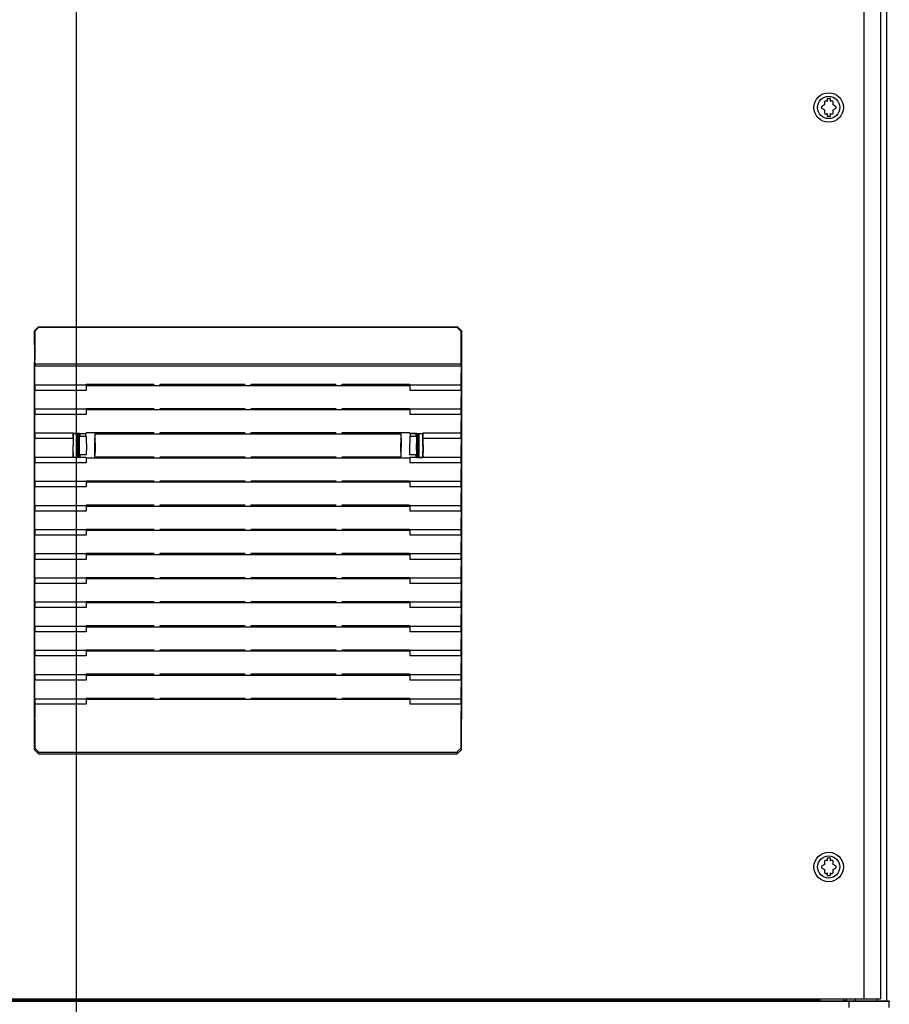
# Paper-space layout 'SUBMITTAL_E2H_2_1' of a CAD drawing. Header units: millimetres. Extents: x 0 to 841, y 0 to 594.
# Tile 22 of 67: x 160 to 200, y 322 to 368. Entities that reach past the tile are written whole.
import ezdxf

# ---------------------------------------------------------------- set-up
doc = ezdxf.new("R2010")
doc.units = ezdxf.units.MM
doc.header["$LTSCALE"] = 46.255
doc.layers.get('0').update_dxf_attribs({"linetype": 'CONTINUOUS'})
for name, color, linetype in [('002___PRT_ALL_AXES', 7, 'CONTINUOUS'), ('CHAMFERS', 7, 'CONTINUOUS'), ('DRAFTS', 7, 'CONTINUOUS'), ('ROUNDS', 7, 'CONTINUOUS')]:
    doc.layers.add(name, color=color, linetype=linetype)
doc.styles.get("Standard").update_dxf_attribs({"font": 'txt', "width": 0.725})
doc.dimstyles.new('DIMSTYLE_1', dxfattribs={"dimtxt": 3.5, "dimasz": 4.8, "dimexe": 3.2, "dimexo": 1.6, "dimgap": 1.75, "dimtad": 0, "dimtih": 1, "dimtoh": 1, "dimdec": 1, "dimzin": 0, "dimdsep": 46, "dimtxsty": 'STANDARD', "dimblk": 'CLOSED', "dimblk1": 'CLOSED', "dimblk2": 'CLOSED', "dimcen": 0.09, "dimadec": 0, "dimazin": 0, "dimtp": 0.4, "dimtm": 0.4, "dimtfac": 1, "dimtdec": 1, "dimtofl": 0, "dimtmove": 0, "dimatfit": 3, "dimldrblk": 'CLOSED', "dimfxl": 1, "dimtolj": 1, "dimtzin": 0, "dimarcsym": 0})

# ---------------------------------------------------------------- blocks, each defined once
blk = doc.blocks.new('_CLOSED')
at = {"color": 0, "linetype": 'BYBLOCK'}
for p, q in [((0, 0), (-1, 0.1667)), ((-1, 0.1667), (-1, -0.1667)), ((-1, -0.1667), (0, 0)), ((-1, 0), (0, 0))]:
    blk.add_line(p, q, dxfattribs=at)
blk = doc.blocks.new('*D1')
at = {"color": 2, "linetype": 'CONTINUOUS'}
for p, q in [((105.496, 411.392), (98.49, 411.392)), ((101.69, 411.392), (101.69, 357.893)), ((160.93, 411.392), (105.496, 411.392)), ((101.69, 297.393), (101.69, 345.643)), ((105.496, 297.393), (98.49, 297.393)), ((112.374, 297.393), (105.496, 297.393))]:
    blk.add_line(p, q, dxfattribs=at)
at = {"color": 2, "linetype": 'CONTINUOUS', "xscale": 4.8, "yscale": 4.8, "zscale": 4.8}
for p, rotation in [((101.69, 411.392), 90), ((101.69, 297.393), 270)]:
    blk.add_blockref('_CLOSED', p, dxfattribs=dict(at, rotation=rotation))
at = {"color": 2, "linetype": 'CONTINUOUS', "insert": (101.69, 356.143), "char_height": 3.5, "width": 15.225, "attachment_point": 2, "line_spacing_factor": 0.9}
blk.add_mtext('912\\P[35.9]', dxfattribs=at)
blk = doc.blocks.new('*D7')
at = {"color": 2, "linetype": 'CONTINUOUS'}
for p, q in [((162.53, 409.792), (162.53, 289.706)), ((113.224, 296.543), (113.224, 289.706)), ((113.224, 291.456), (128.515, 291.456)), ((162.53, 291.456), (139.627, 291.456)), ((113.224, 289.706), (113.224, 288.256)), ((162.53, 289.706), (162.53, 288.256))]:
    blk.add_line(p, q, dxfattribs=at)
at = {"color": 2, "linetype": 'CONTINUOUS', "xscale": 4.8, "yscale": 4.8, "zscale": 4.8, "rotation": 180}
blk.add_blockref('_CLOSED', (113.224, 291.456), dxfattribs=at)
at = {"color": 2, "linetype": 'CONTINUOUS', "xscale": 4.8, "yscale": 4.8, "zscale": 4.8}
blk.add_blockref('_CLOSED', (162.53, 291.456), dxfattribs=at)
at = {"color": 2, "linetype": 'CONTINUOUS', "insert": (134.071, 293.206), "char_height": 3.5, "width": 15.225, "attachment_point": 2, "line_spacing_factor": 0.9}
blk.add_mtext('394\\P[15.5]', dxfattribs=at)

psp = doc.layouts.new('SUBMITTAL_E2H_2_1')

# ---------------------------------------------------------------- linework, layer by layer
at = {"color": 7, "linetype": 'CONTINUOUS'}
for p, q in [((200.349, 322.393), (200.349, 547.393)), ((199.275, 547.299), (199.275, 322.486)), ((200.059, 547.299), (200.059, 322.486)), ((197.436, 364.177), (197.298, 364.097)), ((197.436, 364.337), (197.436, 364.177)), ((197.561, 364.34), (197.501, 364.375)), ((197.561, 364.465), (197.561, 364.34)), ((197.718, 364.465), (197.561, 364.465)), ((197.718, 364.34), (197.718, 364.465)), ((197.778, 364.375), (197.718, 364.34)), ((197.843, 364.177), (197.843, 364.337)), ((197.981, 364.097), (197.843, 364.177)), ((197.298, 364.023), (197.436, 363.943)), ((197.436, 363.943), (197.436, 363.783)), ((197.501, 363.745), (197.561, 363.78)), ((197.561, 363.78), (197.561, 363.655)), ((197.718, 363.655), (197.718, 363.78)), ((197.718, 363.78), (197.778, 363.745)), ((197.843, 363.943), (197.981, 364.023)), ((197.843, 363.783), (197.843, 363.943)), ((197.561, 363.655), (197.718, 363.655)), ((160.602, 352.149), (160.594, 352.109)), ((160.594, 352.109), (160.594, 351.993)), ((160.594, 352.109), (180.488, 352.109)), ((160.603, 351.363), (160.594, 351.993)), ((180.488, 351.993), (160.594, 351.993)), ((180.488, 351.993), (180.479, 351.363)), ((180.481, 352.149), (180.488, 352.109)), ((180.488, 351.993), (180.488, 352.109)), ((160.594, 351.117), (160.602, 351.157)), ((160.594, 351.117), (160.594, 350.867)), ((160.603, 350.237), (160.594, 350.867)), ((166.154, 351.099), (166.144, 351.151)), ((166.154, 351.099), (174.928, 351.099)), ((166.428, 351.099), (166.438, 351.151)), ((166.438, 351.151), (170.394, 351.151)), ((170.404, 351.099), (170.394, 351.151)), ((170.678, 351.099), (170.688, 351.151)), ((170.688, 351.151), (174.644, 351.151)), ((174.654, 351.099), (174.644, 351.151)), ((174.928, 351.099), (174.938, 351.151)), ((180.488, 350.867), (180.479, 350.237)), ((180.481, 351.157), (180.488, 351.117)), ((180.488, 350.867), (180.488, 351.117)), ((160.594, 349.991), (160.602, 350.031)), ((160.594, 349.991), (160.594, 349.741)), ((166.154, 349.974), (166.144, 350.026)), ((166.154, 349.974), (174.928, 349.974)), ((166.428, 349.974), (166.438, 350.026)), ((166.438, 350.026), (170.394, 350.026)), ((170.404, 349.974), (170.394, 350.026)), ((170.678, 349.974), (170.688, 350.026)), ((170.688, 350.026), (174.644, 350.026)), ((174.654, 349.974), (174.644, 350.026)), ((174.928, 349.974), (174.938, 350.026)), ((180.481, 350.031), (180.488, 349.991)), ((180.488, 349.741), (180.488, 349.991)), ((160.603, 349.111), (160.594, 349.741)), ((180.488, 349.741), (180.479, 349.111)), ((160.594, 348.866), (160.602, 348.905)), ((160.594, 348.866), (160.594, 348.616)), ((160.603, 347.986), (160.594, 348.616)), ((162.697, 348.849), (162.697, 348.751)), ((166.154, 348.848), (166.144, 348.9)), ((166.154, 348.848), (174.928, 348.848)), ((166.428, 348.848), (166.438, 348.9)), ((166.438, 348.9), (170.394, 348.9)), ((170.404, 348.848), (170.394, 348.9)), ((170.678, 348.848), (170.688, 348.9)), ((170.688, 348.9), (174.644, 348.9)), ((174.654, 348.848), (174.644, 348.9)), ((174.928, 348.848), (174.938, 348.9)), ((178.385, 348.738), (178.385, 348.849)), ((180.488, 348.616), (180.479, 347.986)), ((180.481, 348.905), (180.488, 348.866)), ((180.488, 348.616), (180.488, 348.866)), ((160.594, 347.74), (160.602, 347.78)), ((160.594, 347.74), (160.594, 347.49)), ((162.697, 347.849), (162.697, 347.751)), ((166.154, 347.723), (166.144, 347.774)), ((166.154, 347.723), (174.928, 347.723)), ((166.428, 347.723), (166.438, 347.774)), ((166.438, 347.774), (170.394, 347.774)), ((170.404, 347.723), (170.394, 347.774)), ((170.678, 347.723), (170.688, 347.774)), ((170.688, 347.774), (174.644, 347.774)), ((174.654, 347.723), (174.644, 347.774)), ((174.928, 347.723), (174.938, 347.774)), ((178.385, 347.751), (178.385, 347.849)), ((180.481, 347.78), (180.488, 347.74)), ((180.488, 347.49), (180.488, 347.74)), ((160.603, 346.86), (160.594, 347.49)), ((180.488, 347.49), (180.479, 346.86)), ((160.594, 346.614), (160.602, 346.654)), ((160.594, 346.614), (160.594, 346.364)), ((160.603, 345.734), (160.594, 346.364)), ((166.154, 346.597), (166.144, 346.649)), ((166.154, 346.597), (174.928, 346.597)), ((166.428, 346.597), (166.438, 346.649)), ((166.438, 346.649), (170.394, 346.649)), ((170.404, 346.597), (170.394, 346.649)), ((170.678, 346.597), (170.688, 346.649)), ((170.688, 346.649), (174.644, 346.649)), ((174.654, 346.597), (174.644, 346.649)), ((174.928, 346.597), (174.938, 346.649)), ((180.488, 346.364), (180.479, 345.734)), ((180.481, 346.654), (180.488, 346.614)), ((180.488, 346.364), (180.488, 346.614)), ((160.594, 345.489), (160.602, 345.529)), ((160.594, 345.489), (160.594, 345.239)), ((166.154, 345.471), (166.144, 345.523)), ((166.154, 345.471), (174.928, 345.471)), ((166.428, 345.471), (166.438, 345.523)), ((166.438, 345.523), (170.394, 345.523)), ((170.404, 345.471), (170.394, 345.523)), ((170.678, 345.471), (170.688, 345.523)), ((170.688, 345.523), (174.644, 345.523)), ((174.654, 345.471), (174.644, 345.523)), ((174.928, 345.471), (174.938, 345.523)), ((180.481, 345.529), (180.488, 345.489)), ((180.488, 345.239), (180.488, 345.489)), ((160.603, 344.609), (160.594, 345.239)), ((180.488, 345.239), (180.479, 344.609)), ((160.594, 344.363), (160.602, 344.403)), ((166.154, 344.346), (166.144, 344.397)), ((166.428, 344.346), (166.438, 344.397)), ((166.438, 344.397), (170.394, 344.397)), ((170.404, 344.346), (170.394, 344.397)), ((170.678, 344.346), (170.688, 344.397)), ((170.688, 344.397), (174.644, 344.397)), ((174.654, 344.346), (174.644, 344.397)), ((174.928, 344.346), (174.938, 344.397)), ((180.481, 344.403), (180.488, 344.363)), ((160.594, 344.363), (160.594, 344.113)), ((160.603, 343.483), (160.594, 344.113)), ((166.154, 344.346), (174.928, 344.346)), ((180.488, 344.113), (180.479, 343.483)), ((180.488, 344.113), (180.488, 344.363)), ((160.594, 343.237), (160.602, 343.277)), ((160.594, 343.237), (160.594, 342.987)), ((166.154, 343.22), (166.144, 343.272)), ((166.154, 343.22), (174.928, 343.22)), ((166.428, 343.22), (166.438, 343.272)), ((166.438, 343.272), (170.394, 343.272)), ((170.404, 343.22), (170.394, 343.272)), ((170.678, 343.22), (170.688, 343.272)), ((170.688, 343.272), (174.644, 343.272)), ((174.654, 343.22), (174.644, 343.272)), ((174.928, 343.22), (174.938, 343.272)), ((180.481, 343.277), (180.488, 343.237)), ((180.488, 342.987), (180.488, 343.237)), ((160.603, 342.357), (160.594, 342.987)), ((180.488, 342.987), (180.479, 342.357)), ((160.594, 342.112), (160.602, 342.152)), ((160.594, 342.112), (160.594, 341.862)), ((166.144, 342.146), (166.154, 342.094)), ((166.154, 342.094), (174.928, 342.094)), ((166.428, 342.094), (166.438, 342.146)), ((166.438, 342.146), (170.394, 342.146)), ((170.404, 342.094), (170.394, 342.146)), ((170.678, 342.094), (170.688, 342.146)), ((170.688, 342.146), (174.644, 342.146)), ((174.654, 342.094), (174.644, 342.146)), ((174.928, 342.094), (174.938, 342.146)), ((180.481, 342.152), (180.488, 342.112)), ((180.488, 341.862), (180.488, 342.112)), ((160.603, 341.232), (160.594, 341.862)), ((180.488, 341.862), (180.479, 341.232)), ((160.594, 340.986), (160.602, 341.026)), ((160.594, 340.986), (160.594, 340.736)), ((160.603, 340.106), (160.594, 340.736)), ((166.154, 340.969), (166.144, 341.02)), ((166.154, 340.969), (174.928, 340.969)), ((166.428, 340.969), (166.438, 341.02)), ((166.438, 341.02), (170.394, 341.02)), ((170.404, 340.969), (170.394, 341.02)), ((170.678, 340.969), (170.688, 341.02)), ((170.688, 341.02), (174.644, 341.02)), ((174.654, 340.969), (174.644, 341.02)), ((174.928, 340.969), (174.938, 341.02)), ((180.488, 340.736), (180.479, 340.106)), ((180.481, 341.026), (180.488, 340.986)), ((180.488, 340.736), (180.488, 340.986)), ((160.594, 339.86), (160.602, 339.9)), ((160.594, 339.86), (160.594, 339.61)), ((166.154, 339.843), (166.144, 339.895)), ((166.154, 339.843), (174.928, 339.843)), ((166.428, 339.843), (166.438, 339.895)), ((166.438, 339.895), (170.394, 339.895)), ((170.404, 339.843), (170.394, 339.895)), ((170.678, 339.843), (170.688, 339.895)), ((170.688, 339.895), (174.644, 339.895)), ((174.654, 339.843), (174.644, 339.895)), ((174.928, 339.843), (174.938, 339.895)), ((180.481, 339.9), (180.488, 339.86)), ((180.488, 339.61), (180.488, 339.86)), ((160.603, 338.981), (160.594, 339.61)), ((180.488, 339.61), (180.479, 338.981)), ((160.594, 338.735), (160.602, 338.775)), ((160.594, 338.735), (160.594, 338.485)), ((160.603, 337.855), (160.594, 338.485)), ((166.154, 338.717), (166.144, 338.769)), ((166.154, 338.717), (174.928, 338.717)), ((166.428, 338.717), (166.438, 338.769)), ((166.438, 338.769), (170.394, 338.769)), ((170.404, 338.717), (170.394, 338.769)), ((170.678, 338.717), (170.688, 338.769)), ((170.688, 338.769), (174.644, 338.769)), ((174.654, 338.717), (174.644, 338.769)), ((174.928, 338.717), (174.938, 338.769)), ((180.488, 338.485), (180.479, 337.855)), ((180.481, 338.775), (180.488, 338.735)), ((180.488, 338.485), (180.488, 338.735)), ((160.594, 337.609), (160.602, 337.649)), ((160.594, 337.609), (160.594, 337.359)), ((166.154, 337.592), (166.144, 337.643)), ((166.154, 337.592), (174.928, 337.592)), ((166.428, 337.592), (166.438, 337.643)), ((166.438, 337.643), (170.394, 337.643)), ((170.404, 337.592), (170.394, 337.643)), ((170.678, 337.592), (170.688, 337.643)), ((170.688, 337.643), (174.644, 337.643)), ((174.654, 337.592), (174.644, 337.643)), ((174.928, 337.592), (174.938, 337.643)), ((180.481, 337.649), (180.488, 337.609)), ((180.488, 337.359), (180.488, 337.609)), ((160.603, 336.729), (160.594, 337.359)), ((180.488, 337.359), (180.479, 336.729)), ((160.594, 336.483), (160.602, 336.523)), ((160.594, 336.483), (160.594, 336.233)), ((160.594, 336.233), (160.603, 335.604)), ((166.154, 336.466), (166.144, 336.518)), ((166.154, 336.466), (174.928, 336.466)), ((166.428, 336.466), (166.438, 336.518)), ((166.438, 336.518), (170.394, 336.518)), ((170.404, 336.466), (170.394, 336.518)), ((170.678, 336.466), (170.688, 336.518)), ((170.688, 336.518), (174.644, 336.518)), ((174.654, 336.466), (174.644, 336.518)), ((174.928, 336.466), (174.938, 336.518)), ((180.488, 336.233), (180.479, 335.604)), ((180.481, 336.523), (180.488, 336.483)), ((180.488, 336.233), (180.488, 336.483)), ((197.436, 328.92), (197.436, 328.76)), ((197.561, 328.922), (197.501, 328.957)), ((197.561, 329.047), (197.561, 328.922)), ((197.718, 329.047), (197.561, 329.047)), ((197.718, 328.922), (197.718, 329.047)), ((197.778, 328.957), (197.718, 328.922)), ((197.843, 328.76), (197.843, 328.92)), ((197.436, 328.76), (197.298, 328.68)), ((197.298, 328.605), (197.436, 328.525)), ((197.436, 328.525), (197.436, 328.365)), ((197.501, 328.328), (197.561, 328.363)), ((197.561, 328.363), (197.561, 328.238)), ((197.718, 328.238), (197.718, 328.363)), ((197.718, 328.363), (197.778, 328.328)), ((197.981, 328.68), (197.843, 328.76)), ((197.843, 328.525), (197.981, 328.605)), ((197.843, 328.365), (197.843, 328.525)), ((197.561, 328.238), (197.718, 328.238)), ((197.218, 322.418), (116.468, 322.418)), ((157.525, 322.486), (200.059, 322.486)), ((197.018, 322.418), (197.018, 322.393)), ((197.218, 322.486), (197.218, 322.418)), ((198.337, 322.486), (198.337, 322.393)), ((198.462, 322.486), (198.462, 322.393)), ((198.574, 322.393), (198.887, 322.393))]:
    psp.add_line(p, q, dxfattribs=at)
for centre, radius in [((197.64, 364.06), 0.688), ((197.64, 364.06), 0.519), ((197.64, 328.643), 0.688), ((197.64, 328.643), 0.519)]:
    psp.add_circle(centre, radius, dxfattribs=at)
for centre, start, end in [((197.64, 364.06), 113.7785, 126.2215), ((197.64, 364.06), 53.7785, 66.2215), ((197.64, 364.06), 173.7785, 186.2215), ((197.64, 364.06), 233.7785, 246.2215), ((197.64, 364.06), 293.7785, 306.2215), ((197.64, 364.06), 353.7785, 6.2215), ((197.64, 328.643), 113.7785, 126.2215), ((197.64, 328.643), 53.7785, 66.2215), ((197.64, 328.643), 173.7785, 186.2215), ((197.64, 328.643), 233.7785, 246.2215), ((197.64, 328.643), 293.7785, 306.2215), ((197.64, 328.643), 353.7785, 6.2215)]:
    psp.add_arc(centre, 0.344, start, end, dxfattribs=at)
for centre, start_param, end_param in [((160.601, 352.274), -3.054326, -1.570796), ((180.481, 352.274), -4.712389, -3.228859), ((160.601, 351.281), -3.054326, -0.86217), ((180.481, 351.281), 0.86217, 3.054326), ((160.601, 350.156), -3.054326, -0.86217), ((180.481, 350.156), 0.86217, 3.054326), ((160.601, 349.03), -3.054326, -0.86217), ((180.481, 349.03), 0.86217, 3.054326), ((160.601, 347.904), -3.054326, -0.86217), ((180.481, 347.904), 0.86217, 3.054326), ((160.601, 346.779), -3.054326, -0.86217), ((180.481, 346.779), 0.86217, 3.054326), ((160.601, 345.653), -3.054326, -0.86217), ((180.481, 345.653), 0.86217, 3.054326), ((160.601, 344.527), -3.054326, -0.86217), ((180.481, 344.527), 0.86217, 3.054326), ((160.601, 343.402), -3.054326, -0.86217), ((180.481, 343.402), 0.86217, 3.054326), ((160.601, 342.276), -3.054326, -0.86217), ((180.481, 342.276), 0.86217, 3.054326), ((160.601, 341.15), -3.054326, -0.86217), ((180.481, 341.15), 0.86217, 3.054326), ((160.601, 340.025), -3.054326, -0.86217), ((180.481, 340.025), 0.86217, 3.054326), ((160.601, 338.899), -3.054326, -0.86217), ((180.481, 338.899), 0.86217, 3.054326), ((160.601, 337.774), -3.054326, -0.86217), ((180.481, 337.774), 0.86217, 3.054326), ((160.601, 336.648), -3.054326, -0.86217), ((180.481, 336.648), 0.86217, 3.054326), ((160.601, 335.522), -1.570796, -0.86217), ((180.481, 335.522), 0.86217, 1.570796)]:
    psp.add_ellipse(centre, major_axis=(0, 0.125), ratio=0.017455, start_param=start_param, end_param=end_param, dxfattribs=at)
at = {"layer": '002___PRT_ALL_AXES', "color": 7, "linetype": 'CONTINUOUS'}
for p, q in [((198.462, 322.393), (198.337, 322.393)), ((198.887, 322.393), (198.887, 322.486)), ((198.887, 322.393), (199.912, 322.393)), ((199.912, 322.393), (199.912, 322.486))]:
    psp.add_line(p, q, dxfattribs=at)
at = {"layer": 'CHAMFERS', "color": 7, "linetype": 'CONTINUOUS'}
for p, q in [((160.582, 353.644), (160.77, 353.831)), ((160.582, 353.644), (160.604, 353.622)), ((160.791, 353.81), (160.604, 353.622)), ((160.604, 353.622), (160.604, 352.274)), ((160.77, 353.831), (160.791, 353.81)), ((160.77, 353.831), (180.312, 353.831)), ((160.791, 353.81), (180.291, 353.81)), ((180.312, 353.831), (180.291, 353.81)), ((180.479, 353.622), (180.291, 353.81)), ((180.312, 353.831), (180.5, 353.644)), ((180.5, 353.644), (180.479, 353.622)), ((180.479, 353.622), (180.479, 352.274)), ((160.584, 334.103), (160.582, 335.556)), ((160.604, 335.522), (160.604, 334.182)), ((180.479, 335.522), (180.479, 334.182)), ((180.498, 334.103), (180.5, 335.556)), ((160.584, 334.103), (160.604, 334.182)), ((160.771, 333.915), (160.584, 334.103)), ((160.604, 334.182), (160.791, 333.994)), ((160.771, 333.915), (160.791, 333.994)), ((160.771, 333.915), (180.311, 333.915)), ((160.791, 333.994), (180.291, 333.994)), ((180.291, 333.994), (180.479, 334.182)), ((180.291, 333.994), (180.311, 333.915)), ((180.498, 334.103), (180.311, 333.915)), ((180.479, 334.182), (180.498, 334.103))]:
    psp.add_line(p, q, dxfattribs=at)
at = {"layer": 'DRAFTS', "color": 7, "linetype": 'CONTINUOUS'}
for p, q in [((162.989, 351.117), (160.594, 351.117)), ((162.989, 350.867), (160.594, 350.867)), ((162.996, 351.151), (162.989, 351.117)), ((162.989, 351.117), (162.989, 350.867)), ((162.989, 351.099), (166.154, 351.099)), ((162.996, 351.151), (166.144, 351.151)), ((174.928, 351.099), (178.093, 351.099)), ((174.938, 351.151), (178.086, 351.151)), ((178.086, 351.151), (178.093, 351.117)), ((178.093, 351.117), (178.093, 350.867)), ((180.488, 351.117), (178.093, 351.117)), ((180.488, 350.867), (178.093, 350.867)), ((162.989, 349.991), (160.594, 349.991)), ((162.996, 350.026), (162.989, 349.991)), ((162.989, 349.991), (162.989, 349.741)), ((162.989, 349.974), (166.154, 349.974)), ((162.996, 350.026), (166.144, 350.026)), ((174.928, 349.974), (178.093, 349.974)), ((174.938, 350.026), (178.086, 350.026)), ((178.086, 350.026), (178.093, 349.991)), ((178.093, 349.991), (178.093, 349.741)), ((180.488, 349.991), (178.093, 349.991)), ((162.989, 349.741), (160.594, 349.741)), ((180.488, 349.741), (178.093, 349.741)), ((162.382, 348.866), (160.594, 348.866)), ((162.382, 348.616), (160.594, 348.616)), ((162.382, 348.616), (162.363, 347.986)), ((162.391, 348.523), (162.376, 348.008)), ((162.382, 348.616), (162.382, 348.866)), ((162.384, 348.862), (162.382, 348.866)), ((162.391, 348.86), (162.384, 348.862)), ((162.384, 348.862), (162.989, 348.862)), ((162.391, 348.86), (162.391, 348.523)), ((162.66, 348.86), (162.391, 348.86)), ((162.566, 348.86), (162.566, 347.74)), ((162.63, 348.86), (162.63, 347.74)), ((162.633, 348.577), (162.633, 348.01)), ((162.636, 348.577), (162.633, 348.577)), ((162.636, 348.577), (162.636, 348.55)), ((162.636, 348.55), (162.662, 348.55)), ((162.683, 348.849), (162.66, 348.86)), ((162.66, 348.55), (162.66, 348.05)), ((162.662, 348.743), (162.662, 348.55)), ((162.667, 348.738), (162.662, 348.743)), ((162.683, 348.751), (162.666, 348.743)), ((162.667, 348.738), (162.989, 348.738)), ((162.673, 348.074), (162.668, 348.694)), ((162.683, 348.849), (162.683, 348.751)), ((162.683, 348.849), (162.962, 348.849)), ((162.683, 348.751), (162.697, 348.751)), ((162.962, 348.849), (162.989, 348.862)), ((162.962, 348.849), (162.962, 348.751)), ((162.962, 348.751), (162.989, 348.738)), ((162.996, 348.9), (162.989, 348.862)), ((162.991, 348.694), (163, 348.074)), ((162.996, 348.9), (166.144, 348.9)), ((163.392, 348.848), (163.405, 347.986)), ((163.392, 348.848), (166.154, 348.848)), ((174.928, 348.848), (177.69, 348.848)), ((174.938, 348.9), (178.086, 348.9)), ((177.677, 347.986), (177.69, 348.848)), ((178.091, 348.694), (178.082, 348.074)), ((178.086, 348.9), (178.094, 348.862)), ((178.12, 348.751), (178.093, 348.738)), ((178.093, 348.738), (178.415, 348.738)), ((178.094, 348.862), (178.12, 348.849)), ((178.094, 348.862), (178.698, 348.862)), ((178.12, 348.751), (178.12, 348.849)), ((178.399, 348.849), (178.12, 348.849)), ((178.399, 348.751), (178.385, 348.751)), ((178.422, 348.86), (178.399, 348.849)), ((178.399, 348.751), (178.399, 348.849)), ((178.399, 348.751), (178.416, 348.743)), ((178.409, 348.074), (178.414, 348.694)), ((178.415, 348.738), (178.42, 348.743)), ((178.42, 348.743), (178.42, 348.55)), ((178.42, 348.55), (178.449, 348.55)), ((178.422, 348.86), (178.691, 348.86)), ((178.422, 348.55), (178.422, 348.05)), ((178.446, 348.55), (178.446, 348.577)), ((178.446, 348.577), (178.449, 348.577)), ((178.449, 348.577), (178.449, 348.022)), ((178.452, 348.86), (178.452, 347.74)), ((178.516, 348.86), (178.516, 347.74)), ((178.691, 348.86), (178.698, 348.862)), ((178.691, 348.86), (178.691, 348.523)), ((178.691, 348.523), (178.706, 348.008)), ((178.7, 348.866), (178.698, 348.862)), ((178.7, 348.866), (178.7, 348.616)), ((180.488, 348.866), (178.7, 348.866)), ((178.7, 348.616), (178.719, 347.986)), ((180.488, 348.616), (178.7, 348.616)), ((162.382, 347.74), (160.594, 347.74)), ((162.366, 347.78), (162.382, 347.74)), ((162.391, 347.969), (162.376, 348.008)), ((162.391, 347.74), (162.382, 347.739)), ((162.989, 347.738), (162.382, 347.739)), ((162.391, 347.969), (162.391, 347.74)), ((162.66, 347.74), (162.391, 347.74)), ((162.633, 348.05), (162.66, 348.05)), ((162.633, 348.01), (162.636, 348.01)), ((162.636, 348.045), (162.636, 348.01)), ((162.66, 348.05), (162.662, 348.045)), ((162.66, 347.74), (162.683, 347.751)), ((162.662, 348.045), (162.662, 347.857)), ((162.662, 347.857), (162.672, 347.867)), ((162.666, 347.857), (162.683, 347.849)), ((162.999, 347.867), (162.672, 347.867)), ((162.683, 347.849), (162.683, 347.751)), ((162.683, 347.849), (162.697, 347.849)), ((162.683, 347.751), (162.697, 347.751)), ((162.989, 347.738), (162.989, 347.49)), ((162.989, 347.723), (166.154, 347.723)), ((163.403, 347.78), (163.402, 347.774)), ((163.402, 347.774), (166.144, 347.774)), ((174.928, 347.723), (178.093, 347.723)), ((174.938, 347.774), (177.68, 347.774)), ((177.679, 347.78), (177.68, 347.774)), ((178.41, 347.867), (178.083, 347.867)), ((178.12, 347.751), (178.093, 347.738)), ((178.7, 347.739), (178.093, 347.738)), ((178.093, 347.738), (178.093, 347.49)), ((178.399, 347.849), (178.385, 347.849)), ((178.399, 347.751), (178.385, 347.751)), ((178.416, 347.857), (178.399, 347.849)), ((178.399, 347.751), (178.399, 347.849)), ((178.399, 347.751), (178.422, 347.74)), ((178.42, 347.857), (178.41, 347.867)), ((178.422, 348.05), (178.42, 348.045)), ((178.42, 348.045), (178.42, 347.857)), ((178.449, 348.05), (178.422, 348.05)), ((178.422, 347.74), (178.691, 347.74)), ((178.446, 348.022), (178.446, 348.045)), ((178.449, 348.022), (178.446, 348.022)), ((178.691, 347.969), (178.706, 348.008)), ((178.691, 347.969), (178.691, 347.74)), ((178.691, 347.74), (178.7, 347.738)), ((178.716, 347.78), (178.7, 347.74)), ((180.488, 347.74), (178.7, 347.74)), ((162.989, 347.49), (160.594, 347.49)), ((180.488, 347.49), (178.093, 347.49)), ((162.989, 346.614), (160.594, 346.614)), ((162.989, 346.364), (160.594, 346.364)), ((162.996, 346.649), (162.989, 346.614)), ((162.989, 346.614), (162.989, 346.364)), ((162.989, 346.597), (166.154, 346.597)), ((162.996, 346.649), (166.144, 346.649)), ((174.928, 346.597), (178.093, 346.597)), ((174.938, 346.649), (178.086, 346.649)), ((178.086, 346.649), (178.093, 346.614)), ((178.093, 346.614), (178.093, 346.364)), ((180.488, 346.614), (178.093, 346.614)), ((180.488, 346.364), (178.093, 346.364)), ((162.989, 345.489), (160.594, 345.489)), ((162.996, 345.523), (162.989, 345.489)), ((162.989, 345.489), (162.989, 345.239)), ((162.989, 345.471), (166.154, 345.471)), ((162.996, 345.523), (166.144, 345.523)), ((174.928, 345.471), (178.093, 345.471)), ((174.938, 345.523), (178.086, 345.523)), ((178.086, 345.523), (178.093, 345.489)), ((178.093, 345.489), (178.093, 345.239)), ((180.488, 345.489), (178.093, 345.489)), ((162.989, 345.239), (160.594, 345.239)), ((180.488, 345.239), (178.093, 345.239)), ((162.996, 344.397), (162.989, 344.363)), ((162.996, 344.397), (166.144, 344.397)), ((174.938, 344.397), (178.086, 344.397)), ((178.086, 344.397), (178.093, 344.363)), ((162.989, 344.363), (160.594, 344.363)), ((162.989, 344.113), (160.594, 344.113)), ((162.989, 344.363), (162.989, 344.113)), ((162.989, 344.346), (166.154, 344.346)), ((174.928, 344.346), (178.093, 344.346)), ((178.093, 344.363), (178.093, 344.113)), ((180.488, 344.363), (178.093, 344.363)), ((180.488, 344.113), (178.093, 344.113)), ((162.989, 343.237), (160.594, 343.237)), ((162.996, 343.272), (162.989, 343.237)), ((162.989, 343.237), (162.989, 342.987)), ((162.989, 343.22), (166.154, 343.22)), ((162.996, 343.272), (166.144, 343.272)), ((174.928, 343.22), (178.093, 343.22)), ((174.938, 343.272), (178.086, 343.272)), ((178.086, 343.272), (178.093, 343.237)), ((178.093, 343.237), (178.093, 342.987)), ((180.488, 343.237), (178.093, 343.237)), ((162.989, 342.987), (160.594, 342.987)), ((180.488, 342.987), (178.093, 342.987)), ((162.989, 342.112), (160.594, 342.112)), ((162.996, 342.146), (162.989, 342.112)), ((162.989, 342.112), (162.989, 341.862)), ((162.989, 342.094), (166.154, 342.094)), ((162.996, 342.146), (166.144, 342.146)), ((174.928, 342.094), (178.093, 342.094)), ((174.938, 342.146), (178.086, 342.146)), ((178.086, 342.146), (178.093, 342.112)), ((178.093, 342.112), (178.093, 341.862)), ((180.488, 342.112), (178.093, 342.112)), ((162.989, 341.862), (160.594, 341.862)), ((180.488, 341.862), (178.093, 341.862)), ((162.989, 340.986), (160.594, 340.986)), ((162.989, 340.736), (160.594, 340.736)), ((162.996, 341.02), (162.989, 340.986)), ((162.989, 340.986), (162.989, 340.736)), ((162.989, 340.969), (166.154, 340.969)), ((162.996, 341.02), (166.144, 341.02)), ((174.928, 340.969), (178.093, 340.969)), ((174.938, 341.02), (178.086, 341.02)), ((178.086, 341.02), (178.093, 340.986)), ((178.093, 340.986), (178.093, 340.736)), ((180.488, 340.986), (178.093, 340.986)), ((180.488, 340.736), (178.093, 340.736)), ((162.989, 339.86), (160.594, 339.86)), ((162.996, 339.895), (162.989, 339.86)), ((162.989, 339.86), (162.989, 339.61)), ((162.989, 339.843), (166.154, 339.843)), ((162.996, 339.895), (166.144, 339.895)), ((174.928, 339.843), (178.093, 339.843)), ((174.938, 339.895), (178.086, 339.895)), ((178.086, 339.895), (178.093, 339.86)), ((178.093, 339.86), (178.093, 339.61)), ((180.488, 339.86), (178.093, 339.86)), ((162.989, 339.61), (160.594, 339.61)), ((180.488, 339.61), (178.093, 339.61)), ((162.989, 338.735), (160.594, 338.735)), ((162.989, 338.485), (160.594, 338.485)), ((162.996, 338.769), (162.989, 338.735)), ((162.989, 338.735), (162.989, 338.485)), ((162.989, 338.717), (166.154, 338.717)), ((162.996, 338.769), (166.144, 338.769)), ((174.928, 338.717), (178.093, 338.717)), ((174.938, 338.769), (178.086, 338.769)), ((178.086, 338.769), (178.093, 338.735)), ((178.093, 338.735), (178.093, 338.485)), ((180.488, 338.735), (178.093, 338.735)), ((180.488, 338.485), (178.093, 338.485)), ((162.989, 337.609), (160.594, 337.609)), ((162.996, 337.643), (162.989, 337.609)), ((162.989, 337.609), (162.989, 337.359)), ((162.989, 337.592), (166.154, 337.592)), ((162.996, 337.643), (166.144, 337.643)), ((174.928, 337.592), (178.093, 337.592)), ((174.938, 337.643), (178.086, 337.643)), ((178.086, 337.643), (178.093, 337.609)), ((178.093, 337.609), (178.093, 337.359)), ((180.488, 337.609), (178.093, 337.609)), ((162.989, 337.359), (160.594, 337.359)), ((180.488, 337.359), (178.093, 337.359)), ((160.594, 336.483), (162.989, 336.483)), ((162.989, 336.233), (160.594, 336.233)), ((162.996, 336.518), (162.989, 336.483)), ((162.989, 336.483), (162.989, 336.233)), ((162.989, 336.466), (166.154, 336.466)), ((162.996, 336.518), (166.144, 336.518)), ((174.928, 336.466), (178.093, 336.466)), ((174.938, 336.518), (178.086, 336.518)), ((178.086, 336.518), (178.093, 336.483)), ((178.093, 336.483), (178.093, 336.233)), ((178.093, 336.483), (180.488, 336.483)), ((180.488, 336.233), (178.093, 336.233))]:
    psp.add_line(p, q, dxfattribs=at)
for centre, ratio, start_param, end_param in [((162.667, 348.613), 0.008727, -0.86217, -0.008727), ((162.989, 348.613), 0.017455, -0.86217, -0.008727), ((178.093, 348.613), 0.017455, 0.008727, 0.86217), ((178.415, 348.613), 0.008727, 0.008727, 0.86217), ((162.672, 347.992), 0.008727, -3.132866, -0.86217), ((162.999, 347.992), 0.017455, -3.132866, -0.86217), ((178.084, 347.992), 0.017455, 0.86217, 3.132866), ((178.41, 347.992), 0.008727, 0.86217, 3.132866), ((162.367, 347.904), 0.034921, 0.86217, 3.054326), ((163.403, 347.904), 0.017455, -3.054326, -0.86217), ((177.679, 347.904), 0.017455, 0.86217, 3.054326), ((178.715, 347.904), 0.034921, -3.054326, -0.86217)]:
    psp.add_ellipse(centre, major_axis=(0, 0.125), ratio=ratio, start_param=start_param, end_param=end_param, dxfattribs=at)
at = {"layer": 'ROUNDS', "color": 7, "linetype": 'CONTINUOUS'}
for p, q in [((160.582, 353.081), (160.582, 353.644)), ((180.5, 353.644), (180.5, 353.081)), ((160.584, 352.988), (160.584, 352.175)), ((180.498, 352.988), (180.498, 352.175)), ((160.582, 335.556), (160.582, 352.081)), ((180.5, 352.081), (180.5, 335.556)), ((163.402, 347.774), (163.389, 348.637)), ((163.392, 348.848), (163.391, 348.843)), ((177.693, 348.637), (177.68, 347.774)), ((177.69, 348.848), (177.691, 348.843)), ((115.317, 322.393), (198.362, 322.393)), ((198.447, 322.393), (198.574, 322.393)), ((198.574, 322.393), (198.574, 322.38)), ((198.602, 322.093), (198.602, 322.38)), ((199.912, 322.393), (200.462, 322.393)), ((200.462, 322.393), (200.462, 322.38)), ((200.468, 322.093), (200.468, 322.38))]:
    psp.add_line(p, q, dxfattribs=at)
at = {"layer": 'ROUNDS', "color": 3, "linetype": 'CONTINUOUS'}
psp.add_line((113.218, 322.38), (200.468, 322.38), dxfattribs=at)
at = {"layer": 'ROUNDS', "color": 7, "linetype": 'CONTINUOUS'}
for centre, major_axis, start_param, end_param in [((160.582, 352.988), (0, 0.0938), -1.570796, 0), ((180.5, 352.988), (0, 0.0938), 0, 1.570796), ((160.582, 352.175), (0, 0.0938), -3.141593, -1.570796), ((180.5, 352.175), (0, 0.0938), -4.712389, -3.141593), ((163.391, 348.718), (0, 0.125), 0.452661, 2.279423), ((177.691, 348.718), (0, 0.125), -2.279423, -0.087266)]:
    psp.add_ellipse(centre, major_axis=major_axis, ratio=0.017455, start_param=start_param, end_param=end_param, dxfattribs=at)

# ---------------------------------------------------------------- dimensions: what is measured, and where the dimension line sits
at = {"color": 2, "linetype": 'CONTINUOUS'}
dim = psp.add_linear_dim(base=(101.69, 411.392), p1=(113.974, 297.393), p2=(162.53, 411.392), angle=90, text='912\\P[35.9]', dimstyle='DIMSTYLE_1', dxfattribs=at)
dim.commit()
dim.dimension.update_dxf_attribs({"geometry": '*D1', "text_midpoint": (101.69, 351.768), "dimtype": 160})
dim = psp.add_linear_dim(base=(162.53, 291.456), p1=(113.224, 298.143), p2=(162.53, 411.392), text='394\\P[15.5]', dimstyle='DIMSTYLE_1', dxfattribs=at)
dim.commit()
dim.dimension.update_dxf_attribs({"geometry": '*D7', "text_midpoint": (134.071, 288.831), "dimtype": 160})

doc.saveas('drawing.dxf')
